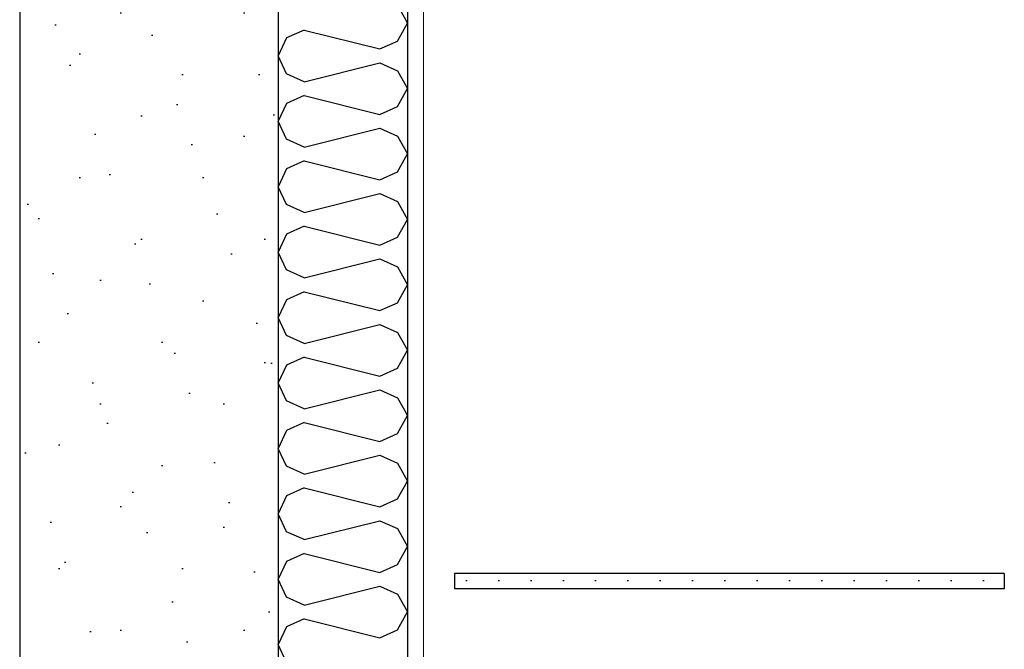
# Model space of a CAD drawing. Header units: millimetres. Extents: x -8544 to 51179, y -2070 to 39312.
# Tile 5 of 165: x -4883 to -4121, y 6117 to 6604. Entities that reach past the tile are written whole.
import ezdxf
from ezdxf.enums import TextEntityAlignment as Align

# ---------------------------------------------------------------- set-up
doc = ezdxf.new("R2010")
doc.units = ezdxf.units.MM
doc.header["$LTSCALE"] = 0.5
doc.header["$MEASUREMENT"] = 0
doc.linetypes.add('Akselinje', pattern=[1500, 1000, -200, 100, -200])
doc.linetypes.add('PLINE', pattern=[0])
for name, color, linetype in [('2314 Bærende yttervegger_ lettklinker', 7, 'Continuous'), ('2314 Bærende yttervegger_ lettklinker (Skravur)', 7, 'Continuous'), ('242- Ikke-bærende innervegger (Skravur)(Nye konstruksjoner)', 7, 'Continuous'), ('242- Ikke-bærende innervegger(Nye konstruksjoner)', 7, 'Continuous'), ('257- Systemhimlinger (Skravur)(Nye konstruksjoner)', 7, 'Continuous'), ('257- Systemhimlinger(Nye konstruksjoner)', 7, 'Continuous'), ('82-- Modullinjer', 7, 'Continuous')]:
    doc.layers.add(name, color=color, linetype=linetype)
doc.layers.add('236- Innvendig kledning og overflate(Nye konstruksjoner)', color=7, linetype='Continuous', lineweight=0)
doc.styles.add('GENERATED_STYLE_1', font='arial.ttf')

# ---------------------------------------------------------------- blocks, each defined once
blk = doc.blocks.new('*X86')
at = {"layer": '242- Ikke-bærende innervegger (Skravur)(Nye konstruksjoner)', "linetype": 'PLINE'}
for p, q in [((-4590.78, 6615.29), (-4583.07, 6601.47)), ((-4590.78, 6587.66), (-4583.07, 6601.47)), ((-4676.53, 6589.99), (-4683.07, 6576.18)), ((-4662.99, 6596.16), (-4676.53, 6589.99)), ((-4662.99, 6596.16), (-4604.33, 6581.49)), ((-4604.33, 6581.49), (-4590.78, 6587.66)), ((-4676.53, 6562.36), (-4683.07, 6576.18)), ((-4662.99, 6556.2), (-4604.33, 6570.86)), ((-4604.33, 6570.86), (-4590.78, 6564.7)), ((-4662.99, 6556.2), (-4676.53, 6562.36)), ((-4590.78, 6564.7), (-4583.07, 6550.89)), ((-4662.99, 6545.57), (-4676.53, 6539.41)), ((-4662.99, 6545.57), (-4604.33, 6530.91)), ((-4590.78, 6537.07), (-4583.07, 6550.89)), ((-4676.53, 6539.41), (-4683.07, 6525.59)), ((-4604.33, 6530.91), (-4590.78, 6537.07)), ((-4676.53, 6511.78), (-4683.07, 6525.59)), ((-4662.99, 6505.61), (-4604.33, 6520.28)), ((-4604.33, 6520.28), (-4590.78, 6514.11)), ((-4590.78, 6514.11), (-4583.07, 6500.3)), ((-4662.99, 6505.61), (-4676.53, 6511.78)), ((-4590.78, 6486.48), (-4583.07, 6500.3)), ((-4662.99, 6494.99), (-4676.53, 6488.82)), ((-4662.99, 6494.99), (-4604.33, 6480.32)), ((-4676.53, 6488.82), (-4683.07, 6475.01)), ((-4604.33, 6480.32), (-4590.78, 6486.48)), ((-4676.53, 6461.19), (-4683.07, 6475.01)), ((-4662.99, 6455.03), (-4604.33, 6469.69)), ((-4604.33, 6469.69), (-4590.78, 6463.53)), ((-4662.99, 6455.03), (-4676.53, 6461.19)), ((-4590.78, 6463.53), (-4583.07, 6449.71)), ((-4590.78, 6435.9), (-4583.07, 6449.71)), ((-4676.53, 6438.23), (-4683.07, 6424.42)), ((-4662.99, 6444.4), (-4676.53, 6438.23)), ((-4662.99, 6444.4), (-4604.33, 6429.73)), ((-4604.33, 6429.73), (-4590.78, 6435.9)), ((-4676.53, 6410.61), (-4683.07, 6424.42)), ((-4662.99, 6404.44), (-4604.33, 6419.11)), ((-4604.33, 6419.11), (-4590.78, 6412.94)), ((-4662.99, 6404.44), (-4676.53, 6410.61)), ((-4590.78, 6412.94), (-4583.07, 6399.13)), ((-4590.78, 6385.31), (-4583.07, 6399.13)), ((-4662.99, 6393.81), (-4676.53, 6387.65)), ((-4662.99, 6393.81), (-4604.33, 6379.15)), ((-4676.53, 6387.65), (-4683.07, 6373.83)), ((-4604.33, 6379.15), (-4590.78, 6385.31)), ((-4676.53, 6360.02), (-4683.07, 6373.83)), ((-4662.99, 6353.86), (-4604.33, 6368.52)), ((-4604.33, 6368.52), (-4590.78, 6362.36)), ((-4590.78, 6362.36), (-4583.07, 6348.54)), ((-4662.99, 6353.86), (-4676.53, 6360.02)), ((-4590.78, 6334.73), (-4583.07, 6348.54)), ((-4662.99, 6343.23), (-4676.53, 6337.06)), ((-4662.99, 6343.23), (-4604.33, 6328.56)), ((-4676.53, 6337.06), (-4683.07, 6323.25)), ((-4604.33, 6328.56), (-4590.78, 6334.73)), ((-4676.53, 6309.43), (-4683.07, 6323.25)), ((-4662.99, 6303.27), (-4604.33, 6317.93)), ((-4604.33, 6317.93), (-4590.78, 6311.77)), ((-4662.99, 6303.27), (-4676.53, 6309.43)), ((-4590.78, 6311.77), (-4583.07, 6297.96)), ((-4662.99, 6292.64), (-4676.53, 6286.48)), ((-4662.99, 6292.64), (-4604.33, 6277.98)), ((-4590.78, 6284.14), (-4583.07, 6297.96)), ((-4676.53, 6286.48), (-4683.07, 6272.66)), ((-4604.33, 6277.98), (-4590.78, 6284.14)), ((-4676.53, 6258.85), (-4683.07, 6272.66)), ((-4662.99, 6252.68), (-4604.33, 6267.35)), ((-4604.33, 6267.35), (-4590.78, 6261.18)), ((-4662.99, 6252.68), (-4676.53, 6258.85)), ((-4590.78, 6261.18), (-4583.07, 6247.37)), ((-4590.78, 6233.55), (-4583.07, 6247.37)), ((-4662.99, 6242.06), (-4676.53, 6235.89)), ((-4662.99, 6242.06), (-4604.33, 6227.39)), ((-4676.53, 6235.89), (-4683.07, 6222.08)), ((-4604.33, 6227.39), (-4590.78, 6233.55)), ((-4676.53, 6208.26), (-4683.07, 6222.08)), ((-4662.99, 6202.1), (-4604.33, 6216.76)), ((-4604.33, 6216.76), (-4590.78, 6210.6)), ((-4590.78, 6210.6), (-4583.07, 6196.78)), ((-4662.99, 6202.1), (-4676.53, 6208.26)), ((-4590.78, 6182.97), (-4583.07, 6196.78)), ((-4662.99, 6191.47), (-4676.53, 6185.3)), ((-4662.99, 6191.47), (-4604.33, 6176.8)), ((-4676.53, 6185.3), (-4683.07, 6171.49)), ((-4604.33, 6176.8), (-4590.78, 6182.97)), ((-4676.53, 6157.68), (-4683.07, 6171.49)), ((-4662.99, 6151.51), (-4604.33, 6166.18)), ((-4604.33, 6166.18), (-4590.78, 6160.01)), ((-4662.99, 6151.51), (-4676.53, 6157.68)), ((-4590.78, 6160.01), (-4583.07, 6146.2)), ((-4662.99, 6140.88), (-4676.53, 6134.72)), ((-4662.99, 6140.88), (-4604.33, 6126.22)), ((-4590.78, 6132.38), (-4583.07, 6146.2)), ((-4676.53, 6134.72), (-4683.07, 6120.9)), ((-4604.33, 6126.22), (-4590.78, 6132.38)), ((-4676.53, 6107.09), (-4683.07, 6120.9))]:
    blk.add_line(p, q, dxfattribs=at)
blk = doc.blocks.new('Standard grid marker[1]', base_point=(-4683.07, 12550))
at = {"layer": '82-- Modullinjer', "linetype": 'Akselinje'}
blk.add_line((-4683.07, 12350), (-4683.07, 1550), dxfattribs=at)
at = {"layer": '82-- Modullinjer', "style": 'GENERATED_STYLE_1'}
for tag, p in [('AC_MarkerText_1_0', (-4683.07, 12887.5)), ('AC_MarkerText_1_1', (-4683.07, 1187.5))]:
    blk.add_attdef(tag, text='', height=175, rotation=360, dxfattribs=at).set_placement(p, align=Align.TOP_CENTER)

msp = doc.modelspace()

# ---------------------------------------------------------------- hatches: boundary and pattern name
at = {"layer": '2314 Bærende yttervegger_ lettklinker (Skravur)', "linetype": 'Continuous'}
h = msp.add_hatch(dxfattribs=at)
h.set_pattern_fill('Lettklinker', color=256, style=0, pattern_type=2)
h.set_pattern_definition([(45, (0, 150), (-47.7297, 47.7297), [0, -45, 0, -67.5]), (110, (150, 150), (63.42925, 23.08636), [0, -33, 0, -57])])
h.paths.add_polyline_path([(-4683.07, 6850), (-4883.07, 6850), (-4883.07, 3650), (-4683.07, 3650)])
at = {"layer": '242- Ikke-bærende innervegger (Skravur)(Nye konstruksjoner)', "linetype": 'Continuous'}
h = msp.add_hatch(dxfattribs=at)
h.set_pattern_fill('Gips', color=256, style=0, pattern_type=2)
h.set_pattern_definition([(270, (0, 0), (86.6025, 0), [0, -50]), (270, (43.3, -25), (86.6025, 0), [0, -50])])
h.paths.add_polyline_path([(-4570.57, 6620), (-4583.07, 6620), (-4583.07, 3820), (-4570.57, 3820)])
at = {"layer": '257- Systemhimlinger (Skravur)(Nye konstruksjoner)', "linetype": 'Continuous'}
h = msp.add_hatch(dxfattribs=at)
h.set_pattern_fill('Prikker_tett', color=256, style=0, pattern_type=2)
h.set_pattern_definition([(0, (0, 0), (0, 43.30127), [0, -25]), (0, (12.5, 21.65), (0, 43.30127), [0, -25])])
h.paths.add_polyline_path([(-4546.57, 6164), (-4121.32, 6164), (-4121.32, 6176), (-4546.57, 6176)])

# ---------------------------------------------------------------- linework, layer by layer
at = {"layer": '2314 Bærende yttervegger_ lettklinker', "linetype": 'PLINE'}
msp.add_line((-4883.07, 6850), (-4883.07, 3650), dxfattribs=at)
at = {"layer": '2314 Bærende yttervegger_ lettklinker', "linetype": 'PLINE', "flags": 128}
msp.add_lwpolyline([(-4683.07, 6850), (-4683.07, 6620), (-4683.07, 3820)], dxfattribs=at)
at = {"layer": '236- Innvendig kledning og overflate(Nye konstruksjoner)', "linetype": 'PLINE'}
msp.add_line((-4570.57, 6620), (-4570.57, 3820), dxfattribs=at)
at = {"layer": '242- Ikke-bærende innervegger(Nye konstruksjoner)', "linetype": 'PLINE'}
msp.add_line((-4583.07, 6620), (-4583.07, 3820), dxfattribs=at)
at = {"layer": '257- Systemhimlinger(Nye konstruksjoner)', "linetype": 'PLINE'}
for p, q in [((-4546.57, 6176), (-4546.57, 6164)), ((-4121.32, 6176), (-4546.57, 6176)), ((-4121.32, 6176), (-4121.32, 6164)), ((-4121.32, 6164), (-4546.57, 6164))]:
    msp.add_line(p, q, dxfattribs=at)

# ---------------------------------------------------------------- block references
at = {"layer": '242- Ikke-bærende innervegger(Nye konstruksjoner)'}
msp.add_blockref('*X86', (0, 0), dxfattribs=at)
at = {"layer": '82-- Modullinjer', "linetype": 'PLINE'}
msp.add_blockref('Standard grid marker[1]', (-4683.07, 12550), dxfattribs=at)

doc.saveas('drawing.dxf')
